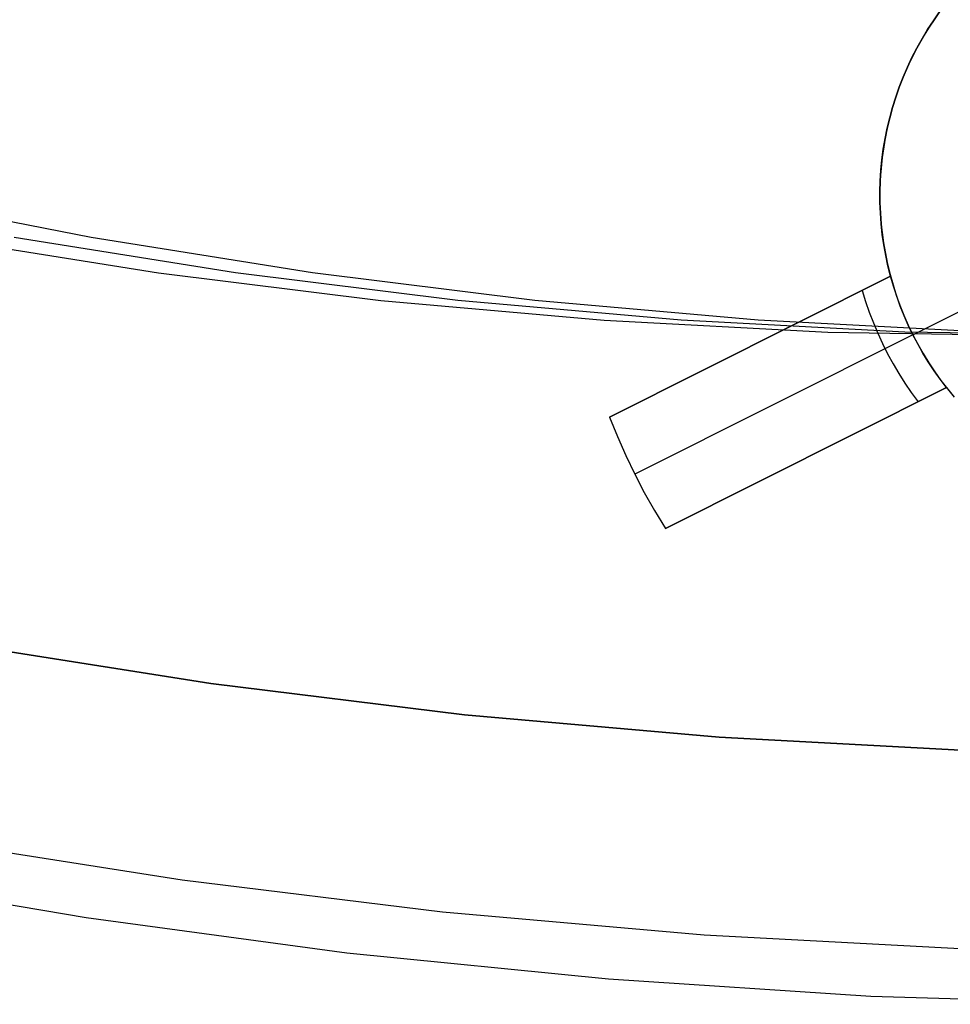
# Model space of a CAD drawing. Header units: millimetres. Extents: x 7986 to 9191, y -11326 to -10283.
# Tile 43 of 256: x 8579 to 8586, y -10727 to -10719. Entities that reach past the tile are written whole.
import ezdxf

# ---------------------------------------------------------------- set-up
doc = ezdxf.new("R2010")
doc.units = ezdxf.units.MM
doc.layers.add('color', color=7, linetype='Continuous')

msp = doc.modelspace()

# ---------------------------------------------------------------- linework, layer by layer
at = {"color": 7, "true_color": 0xffffff}
for p, q in [((8579.2327, -10721.1449, 42.9285), (8577.4645, -10720.7978, 43.3368)), ((8577.9955, -10721.1449, 37.5695), (8579.7743, -10721.4294, 37.1588)), ((8580.3929, -10721.4294, 39.8384), (8578.6141, -10721.1449, 40.249)), ((8581.0115, -10721.4294, 42.5179), (8579.2327, -10721.1449, 42.9285)), ((8579.7743, -10721.4294, 37.1588), (8581.5615, -10721.651, 36.7462)), ((8582.1801, -10721.651, 39.4257), (8580.3929, -10721.4294, 39.8384)), ((8582.7987, -10721.651, 42.1052), (8581.0115, -10721.4294, 42.5179)), ((8581.5615, -10721.651, 36.7462), (8583.3551, -10721.8095, 36.3321)), ((8583.9738, -10721.8095, 39.0116), (8582.1801, -10721.651, 39.4257)), ((8584.5924, -10721.8095, 41.6912), (8582.7987, -10721.651, 42.1052)), ((8583.3551, -10721.8095, 36.3321), (8585.153, -10721.9047, 35.9171)), ((8585.7716, -10721.9047, 38.5966), (8583.9738, -10721.8095, 39.0116)), ((8586.3902, -10721.9047, 41.2761), (8584.5924, -10721.8095, 41.6912)), ((8585.153, -10721.9047, 35.9171), (8586.953, -10721.9364, 35.5015)), ((8587.5716, -10721.9364, 38.181), (8585.7716, -10721.9047, 38.5966))]:
    msp.add_line(p, q, dxfattribs=at)
at = {"layer": 'color', "color": 254, "true_color": 0xcad1ee}
for p, q in [((8586.0011, -10719.4031, 2.2594), (8586.0505, -10719.3328, 2.2594)), ((8586.0011, -10719.4031, 2.2594), (8586.0505, -10719.3328, 2.2594)), ((8586.0505, -10719.3328, -1.9906), (8586.0011, -10719.4031, -1.9906)), ((8585.9541, -10719.475, 2.2594), (8586.0011, -10719.4031, 2.2594)), ((8585.9541, -10719.475, 2.2594), (8586.0011, -10719.4031, 2.2594)), ((8586.0011, -10719.4031, -1.9906), (8585.9541, -10719.475, -1.9906)), ((8586.0152, -10719.3825, -6.2406), (8585.9673, -10719.4543, -6.2406)), ((8586.0152, -10719.3825, -6.2406), (8585.9673, -10719.4543, -6.2406)), ((8585.9097, -10719.5485, 2.2594), (8585.9541, -10719.475, 2.2594)), ((8585.9097, -10719.5485, 2.2594), (8585.9541, -10719.475, 2.2594)), ((8585.9541, -10719.475, -1.9906), (8585.9097, -10719.5485, -1.9906)), ((8585.9673, -10719.4543, -6.2406), (8585.9219, -10719.5277, -6.2406)), ((8585.9673, -10719.4543, -6.2406), (8585.9219, -10719.5277, -6.2406)), ((8585.8791, -10719.6027, -6.2406), (8585.8388, -10719.679, -6.2406)), ((8585.8791, -10719.6027, -6.2406), (8585.8388, -10719.679, -6.2406)), ((8585.8678, -10719.6235, 2.2594), (8585.9097, -10719.5485, 2.2594)), ((8585.8678, -10719.6235, 2.2594), (8585.9097, -10719.5485, 2.2594)), ((8585.9097, -10719.5485, -1.9906), (8585.8678, -10719.6235, -1.9906)), ((8585.9219, -10719.5277, -6.2406), (8585.8791, -10719.6027, -6.2406)), ((8585.9219, -10719.5277, -6.2406), (8585.8791, -10719.6027, -6.2406)), ((8585.8388, -10719.679, -6.2406), (8585.8013, -10719.7567, -6.2406)), ((8585.8388, -10719.679, -6.2406), (8585.8013, -10719.7567, -6.2406)), ((8585.8285, -10719.6998, 2.2594), (8585.8678, -10719.6235, 2.2594)), ((8585.8285, -10719.6998, 2.2594), (8585.8678, -10719.6235, 2.2594)), ((8585.8678, -10719.6235, -1.9906), (8585.8285, -10719.6998, -1.9906)), ((8585.8013, -10719.7567, -6.2406), (8585.7664, -10719.8357, -6.2406)), ((8585.8013, -10719.7567, -6.2406), (8585.7664, -10719.8357, -6.2406)), ((8585.7918, -10719.7775, 2.2594), (8585.8285, -10719.6998, 2.2594)), ((8585.7918, -10719.7775, 2.2594), (8585.8285, -10719.6998, 2.2594)), ((8585.8285, -10719.6998, -1.9906), (8585.7918, -10719.7775, -1.9906)), ((8585.7664, -10719.8357, -6.2406), (8585.7343, -10719.9158, -6.2406)), ((8585.7664, -10719.8357, -6.2406), (8585.7343, -10719.9158, -6.2406)), ((8585.7578, -10719.8564, 2.2594), (8585.7918, -10719.7775, 2.2594)), ((8585.7578, -10719.8564, 2.2594), (8585.7918, -10719.7775, 2.2594)), ((8585.7918, -10719.7775, -1.9906), (8585.7578, -10719.8564, -1.9906)), ((8585.7343, -10719.9158, -6.2406), (8585.705, -10719.9969, -6.2406)), ((8585.7343, -10719.9158, -6.2406), (8585.705, -10719.9969, -6.2406)), ((8585.7266, -10719.9364, 2.2594), (8585.7578, -10719.8564, 2.2594)), ((8585.7266, -10719.9364, 2.2594), (8585.7578, -10719.8564, 2.2594)), ((8585.7578, -10719.8564, -1.9906), (8585.7266, -10719.9364, -1.9906)), ((8585.705, -10719.9969, -6.2406), (8585.6785, -10720.0791, -6.2406)), ((8585.705, -10719.9969, -6.2406), (8585.6785, -10720.0791, -6.2406)), ((8585.6981, -10720.0174, 2.2594), (8585.7266, -10719.9364, 2.2594)), ((8585.6981, -10720.0174, 2.2594), (8585.7266, -10719.9364, 2.2594)), ((8585.7266, -10719.9364, -1.9906), (8585.6981, -10720.0174, -1.9906)), ((8585.6785, -10720.0791, -6.2406), (8585.6548, -10720.1621, -6.2406)), ((8585.6785, -10720.0791, -6.2406), (8585.6548, -10720.1621, -6.2406)), ((8585.6724, -10720.0993, 2.2594), (8585.6981, -10720.0174, 2.2594)), ((8585.6724, -10720.0993, 2.2594), (8585.6981, -10720.0174, 2.2594)), ((8585.6981, -10720.0174, -1.9906), (8585.6724, -10720.0993, -1.9906)), ((8585.6496, -10720.1821, 2.2594), (8585.6724, -10720.0993, 2.2594)), ((8585.6496, -10720.1821, 2.2594), (8585.6724, -10720.0993, 2.2594)), ((8585.6724, -10720.0993, -1.9906), (8585.6496, -10720.1821, -1.9906)), ((8585.6296, -10720.2657, 2.2594), (8585.6496, -10720.1821, 2.2594)), ((8585.6296, -10720.2657, 2.2594), (8585.6496, -10720.1821, 2.2594)), ((8585.6496, -10720.1821, -1.9906), (8585.6296, -10720.2657, -1.9906)), ((8585.6548, -10720.1621, -6.2406), (8585.6341, -10720.2458, -6.2406)), ((8585.6548, -10720.1621, -6.2406), (8585.6341, -10720.2458, -6.2406)), ((8585.6125, -10720.3498, 2.2594), (8585.6296, -10720.2657, 2.2594)), ((8585.6125, -10720.3498, 2.2594), (8585.6296, -10720.2657, 2.2594)), ((8585.6296, -10720.2657, -1.9906), (8585.6125, -10720.3498, -1.9906)), ((8585.6341, -10720.2458, -6.2406), (8585.6162, -10720.3303, -6.2406)), ((8585.6341, -10720.2458, -6.2406), (8585.6162, -10720.3303, -6.2406)), ((8585.5983, -10720.4345, 2.2594), (8585.6125, -10720.3498, 2.2594)), ((8585.5983, -10720.4345, 2.2594), (8585.6125, -10720.3498, 2.2594)), ((8585.6125, -10720.3498, -1.9906), (8585.5983, -10720.4345, -1.9906)), ((8585.6162, -10720.3303, -6.2406), (8585.6012, -10720.4153, -6.2406)), ((8585.6162, -10720.3303, -6.2406), (8585.6012, -10720.4153, -6.2406)), ((8585.587, -10720.5197, 2.2594), (8585.5983, -10720.4345, 2.2594)), ((8585.587, -10720.5197, 2.2594), (8585.5983, -10720.4345, 2.2594)), ((8585.5983, -10720.4345, -1.9906), (8585.587, -10720.5197, -1.9906)), ((8585.6012, -10720.4153, -6.2406), (8585.5892, -10720.5007, -6.2406)), ((8585.6012, -10720.4153, -6.2406), (8585.5892, -10720.5007, -6.2406)), ((8585.5786, -10720.6051, 2.2594), (8585.587, -10720.5197, 2.2594)), ((8585.5786, -10720.6051, 2.2594), (8585.587, -10720.5197, 2.2594)), ((8585.587, -10720.5197, -1.9906), (8585.5786, -10720.6051, -1.9906)), ((8585.5892, -10720.5007, -6.2406), (8585.5802, -10720.5866, -6.2406)), ((8585.5892, -10720.5007, -6.2406), (8585.5802, -10720.5866, -6.2406)), ((8585.5732, -10720.6908, 2.2594), (8585.5786, -10720.6051, 2.2594)), ((8585.5732, -10720.6908, 2.2594), (8585.5786, -10720.6051, 2.2594)), ((8585.5786, -10720.6051, -1.9906), (8585.5732, -10720.6908, -1.9906)), ((8585.5802, -10720.5866, -6.2406), (8585.5741, -10720.6726, -6.2406)), ((8585.5802, -10720.5866, -6.2406), (8585.5741, -10720.6726, -6.2406)), ((8585.5707, -10720.7767, 2.2594), (8585.5732, -10720.6908, 2.2594)), ((8585.5707, -10720.7767, 2.2594), (8585.5732, -10720.6908, 2.2594)), ((8585.5732, -10720.6908, -1.9906), (8585.5707, -10720.7767, -1.9906)), ((8585.5741, -10720.6726, -6.2406), (8585.571, -10720.7589, -6.2406)), ((8585.5741, -10720.6726, -6.2406), (8585.571, -10720.7589, -6.2406)), ((8585.5712, -10720.8626, 2.2594), (8585.5707, -10720.7767, 2.2594)), ((8585.5712, -10720.8626, 2.2594), (8585.5707, -10720.7767, 2.2594)), ((8585.5707, -10720.7767, -1.9906), (8585.5712, -10720.8626, -1.9906)), ((8585.571, -10720.7589, -6.2406), (8585.5709, -10720.8452, -6.2406)), ((8585.571, -10720.7589, -6.2406), (8585.5709, -10720.8452, -6.2406)), ((8585.5709, -10720.8452, -6.2406), (8585.5737, -10720.9314, -6.2406)), ((8585.5709, -10720.8452, -6.2406), (8585.5737, -10720.9314, -6.2406)), ((8585.5746, -10720.9484, 2.2594), (8585.5712, -10720.8626, 2.2594)), ((8585.5746, -10720.9484, 2.2594), (8585.5712, -10720.8626, 2.2594)), ((8585.5712, -10720.8626, -1.9906), (8585.5746, -10720.9484, -1.9906)), ((8585.5737, -10720.9314, -6.2406), (8585.5795, -10721.0176, -6.2406)), ((8585.5737, -10720.9314, -6.2406), (8585.5795, -10721.0176, -6.2406)), ((8585.581, -10721.034, 2.2594), (8585.5746, -10720.9484, 2.2594)), ((8585.581, -10721.034, 2.2594), (8585.5746, -10720.9484, 2.2594)), ((8585.5746, -10720.9484, -1.9906), (8585.581, -10721.034, -1.9906)), ((8585.5795, -10721.0176, -6.2406), (8585.5883, -10721.1034, -6.2406)), ((8585.5795, -10721.0176, -6.2406), (8585.5883, -10721.1034, -6.2406)), ((8585.5903, -10721.1194, 2.2594), (8585.581, -10721.034, 2.2594)), ((8585.5903, -10721.1194, 2.2594), (8585.581, -10721.034, 2.2594)), ((8585.581, -10721.034, -1.9906), (8585.5903, -10721.1194, -1.9906)), ((8585.5883, -10721.1034, -6.2406), (8585.6001, -10721.1889, -6.2406)), ((8585.5883, -10721.1034, -6.2406), (8585.6001, -10721.1889, -6.2406)), ((8585.6025, -10721.2044, 2.2594), (8585.5903, -10721.1194, 2.2594)), ((8585.6025, -10721.2044, 2.2594), (8585.5903, -10721.1194, 2.2594)), ((8585.5903, -10721.1194, -1.9906), (8585.6025, -10721.2044, -1.9906)), ((8585.6001, -10721.1889, -6.2406), (8585.6148, -10721.2739, -6.2406)), ((8585.6001, -10721.1889, -6.2406), (8585.6148, -10721.2739, -6.2406)), ((8585.6177, -10721.289, 2.2594), (8585.6025, -10721.2044, 2.2594)), ((8585.6177, -10721.289, 2.2594), (8585.6025, -10721.2044, 2.2594)), ((8585.6025, -10721.2044, -1.9906), (8585.6177, -10721.289, -1.9906)), ((8585.6148, -10721.2739, -6.2406), (8585.6324, -10721.3584, -6.2406)), ((8585.6148, -10721.2739, -6.2406), (8585.6324, -10721.3584, -6.2406)), ((8585.6357, -10721.3729, 2.2594), (8585.6177, -10721.289, 2.2594)), ((8585.6357, -10721.3729, 2.2594), (8585.6177, -10721.289, 2.2594)), ((8585.6177, -10721.289, -1.9906), (8585.6357, -10721.3729, -1.9906)), ((8585.6324, -10721.3584, -6.2406), (8585.6529, -10721.4423, -6.2406)), ((8585.6324, -10721.3584, -6.2406), (8585.6529, -10721.4423, -6.2406)), ((8585.6567, -10721.4562, 2.2594), (8585.6357, -10721.3729, 2.2594)), ((8585.6567, -10721.4562, 2.2594), (8585.6357, -10721.3729, 2.2594)), ((8585.6357, -10721.3729, -1.9906), (8585.6567, -10721.4562, -1.9906)), ((8585.8355, -10721.9259, -6.2406), (8586.953, -10721.3658, -6.2406)), ((8583.3989, -10722.5877, 0.7594), (8585.6567, -10721.4562, -3.5707)), ((8585.6567, -10721.4562, 2.2594), (8583.3989, -10722.5877, 2.2594)), ((8583.3989, -10722.5877, 0.7594), (8585.6567, -10721.4562, -3.5707)), ((8585.6567, -10721.4562, 2.2594), (8583.3989, -10722.5877, 2.2594)), ((8584.1333, -10722.2197, -0.6557), (8585.6567, -10721.4562, -0.6557)), ((8585.6529, -10721.4423, -6.2406), (8585.6763, -10721.5253, -6.2406)), ((8585.6529, -10721.4423, -6.2406), (8585.6763, -10721.5253, -6.2406)), ((8585.6798, -10721.5369, -3.5707), (8585.6567, -10721.4562, -3.5707)), ((8585.6567, -10721.4562, -3.5707), (8585.6567, -10721.4562, 2.2594)), ((8585.6798, -10721.5369, -3.5707), (8585.6567, -10721.4562, -3.5707)), ((8585.6567, -10721.4562, -3.5707), (8585.6567, -10721.4562, 2.2594)), ((8585.4289, -10721.5704, -3.1377), (8585.4558, -10721.6577, -3.1377)), ((8585.6763, -10721.5253, -6.2406), (8585.7026, -10721.6075, -6.2406)), ((8585.6763, -10721.5253, -6.2406), (8585.7026, -10721.6075, -6.2406)), ((8585.7057, -10721.6167, -3.5707), (8585.6798, -10721.5369, -3.5707)), ((8585.7057, -10721.6167, -3.5707), (8585.6798, -10721.5369, -3.5707)), ((8585.4558, -10721.6577, -3.1377), (8585.4856, -10721.7442, -3.1377)), ((8585.7026, -10721.6075, -6.2406), (8585.7317, -10721.6888, -6.2406)), ((8585.7026, -10721.6075, -6.2406), (8585.7317, -10721.6888, -6.2406)), ((8585.7343, -10721.6955, -3.5707), (8585.7057, -10721.6167, -3.5707)), ((8585.7343, -10721.6955, -3.5707), (8585.7057, -10721.6167, -3.5707)), ((8585.7317, -10721.6888, -6.2406), (8585.7636, -10721.769, -6.2406)), ((8585.7317, -10721.6888, -6.2406), (8585.7636, -10721.769, -6.2406)), ((8585.7654, -10721.7734, -3.5707), (8585.7343, -10721.6955, -3.5707)), ((8585.7654, -10721.7734, -3.5707), (8585.7343, -10721.6955, -3.5707)), ((8585.4856, -10721.7442, -3.1377), (8585.5182, -10721.8296, -3.1377)), ((8585.7636, -10721.769, -6.2406), (8585.7982, -10721.848, -6.2406)), ((8585.7636, -10721.769, -6.2406), (8585.7982, -10721.848, -6.2406)), ((8585.7992, -10721.8502, -3.5707), (8585.7654, -10721.7734, -3.5707)), ((8585.7992, -10721.8502, -3.5707), (8585.7654, -10721.7734, -3.5707)), ((8585.5182, -10721.8296, -3.1377), (8585.5536, -10721.9138, -3.1377)), ((8585.7982, -10721.848, -6.2406), (8585.8355, -10721.9259, -6.2406)), ((8585.7982, -10721.848, -6.2406), (8585.8355, -10721.9259, -6.2406)), ((8585.8355, -10721.9259, -3.5707), (8585.7992, -10721.8502, -3.5707)), ((8585.8355, -10721.9259, -3.5707), (8585.7992, -10721.8502, -3.5707)), ((8585.8355, -10721.9259, -3.5707), (8583.6005, -10723.046, 0.7594)), ((8585.5536, -10721.9138, -3.1377), (8585.5918, -10721.9969, -3.1377)), ((8585.8355, -10721.9259, -6.2406), (8585.8755, -10722.0023, -6.2406)), ((8585.8744, -10722.0002, -3.5707), (8585.8355, -10721.9259, -3.5707)), ((8585.8355, -10721.9259, -6.2406), (8585.8355, -10721.9259, -3.5707)), ((8585.8355, -10721.9259, -6.2406), (8585.8755, -10722.0023, -6.2406)), ((8585.8744, -10722.0002, -3.5707), (8585.8355, -10721.9259, -3.5707)), ((8585.8355, -10721.9259, -6.2406), (8585.8355, -10721.9259, -3.5707)), ((8584.5278, -10722.022, 2.2594), (8584.5278, -10722.022, -1.414)), ((8585.5918, -10721.9969, -3.1377), (8585.6328, -10722.0786, -3.1377)), ((8585.9157, -10722.0732, -3.5707), (8585.8744, -10722.0002, -3.5707)), ((8585.9157, -10722.0732, -3.5707), (8585.8744, -10722.0002, -3.5707)), ((8585.8755, -10722.0023, -6.2406), (8585.9181, -10722.0774, -6.2406)), ((8585.8755, -10722.0023, -6.2406), (8585.9181, -10722.0774, -6.2406)), ((8585.6328, -10722.0786, -3.1377), (8585.6765, -10722.1589, -3.1377)), ((8585.9594, -10722.1448, -3.5707), (8585.9157, -10722.0732, -3.5707)), ((8585.9594, -10722.1448, -3.5707), (8585.9157, -10722.0732, -3.5707)), ((8585.9181, -10722.0774, -6.2406), (8585.9633, -10722.1509, -6.2406)), ((8585.9181, -10722.0774, -6.2406), (8585.9633, -10722.1509, -6.2406)), ((8585.6765, -10722.1589, -3.1377), (8585.7227, -10722.2377, -3.1377)), ((8586.0055, -10722.2149, -3.5707), (8585.9594, -10722.1448, -3.5707)), ((8586.0055, -10722.2149, -3.5707), (8585.9594, -10722.1448, -3.5707)), ((8585.9633, -10722.1509, -6.2406), (8586.011, -10722.2229, -6.2406)), ((8585.9633, -10722.1509, -6.2406), (8586.011, -10722.2229, -6.2406)), ((8586.054, -10722.2834, -3.5707), (8586.0055, -10722.2149, -3.5707)), ((8586.054, -10722.2834, -3.5707), (8586.0055, -10722.2149, -3.5707)), ((8585.7227, -10722.2377, -3.1377), (8585.7716, -10722.315, -3.1377)), ((8586.011, -10722.2229, -6.2406), (8586.0611, -10722.2931, -6.2406)), ((8586.011, -10722.2229, -6.2406), (8586.0611, -10722.2931, -6.2406)), ((8586.1047, -10722.3502, -3.5707), (8586.054, -10722.2834, -3.5707)), ((8586.1047, -10722.3502, -3.5707), (8586.054, -10722.2834, -3.5707)), ((8586.0611, -10722.2931, -6.2406), (8586.1137, -10722.3616, -6.2406)), ((8586.0611, -10722.2931, -6.2406), (8586.1137, -10722.3616, -6.2406)), ((8586.1047, -10722.3502, -3.5707), (8583.8469, -10723.4818, 0.7594)), ((8583.8469, -10723.4818, 2.2594), (8586.1047, -10722.3502, 2.2594)), ((8586.1047, -10722.3502, -3.5707), (8583.8469, -10723.4818, 0.7594)), ((8583.8469, -10723.4818, 2.2594), (8586.1047, -10722.3502, 2.2594)), ((8584.5814, -10723.1137, -0.6557), (8586.1047, -10722.3502, -0.6557)), ((8585.7716, -10722.315, -3.1377), (8585.8231, -10722.3905, -3.1377)), ((8586.1047, -10722.3502, 2.2594), (8586.1047, -10722.3502, -3.5707)), ((8586.1047, -10722.3502, 2.2594), (8586.1594, -10722.4174, 2.2594)), ((8586.1047, -10722.3502, -1.9906), (8586.1594, -10722.4174, -1.9906)), ((8586.1047, -10722.3502, 2.2594), (8586.1047, -10722.3502, -3.5707)), ((8586.1047, -10722.3502, 2.2594), (8586.1594, -10722.4174, 2.2594)), ((8586.1137, -10722.3616, -6.2406), (8586.1685, -10722.4282, -6.2406)), ((8586.1137, -10722.3616, -6.2406), (8586.1685, -10722.4282, -6.2406)), ((8585.8231, -10722.3905, -3.1377), (8585.877, -10722.4643, -3.1377)), ((8583.3989, -10722.5877, 0.7594), (8583.461, -10722.7427, 0.7594)), ((8583.3989, -10722.5877, 2.2594), (8583.3989, -10722.5877, 0.7594)), ((8583.3989, -10722.5877, 2.2594), (8583.461, -10722.7427, 2.2594)), ((8583.3989, -10722.5877, 2.2594), (8583.3989, -10722.5877, 0.7594)), ((8583.3989, -10722.5877, 0.7594), (8583.461, -10722.7427, 0.7594)), ((8583.3989, -10722.5877, 1.5094), (8583.461, -10722.7427, 1.5094)), ((8583.3989, -10722.5877, 2.2594), (8583.461, -10722.7427, 2.2594)), ((8583.461, -10722.7427, 0.7594), (8583.5282, -10722.8955, 0.7594)), ((8583.461, -10722.7427, 2.2594), (8583.5282, -10722.8955, 2.2594)), ((8583.461, -10722.7427, 0.7594), (8583.5282, -10722.8955, 0.7594)), ((8583.461, -10722.7427, 1.5094), (8583.5282, -10722.8955, 1.5094)), ((8583.461, -10722.7427, 2.2594), (8583.5282, -10722.8955, 2.2594)), ((8583.5282, -10722.8955, 0.7594), (8583.6005, -10723.046, 0.7594)), ((8583.5282, -10722.8955, 2.2594), (8583.6005, -10723.046, 2.2594)), ((8583.5282, -10722.8955, 0.7594), (8583.6005, -10723.046, 0.7594)), ((8583.5282, -10722.8955, 1.5094), (8583.6005, -10723.046, 1.5094)), ((8583.5282, -10722.8955, 2.2594), (8583.6005, -10723.046, 2.2594)), ((8584.9758, -10722.916, -1.414), (8584.9758, -10722.916, 2.2594)), ((8583.6005, -10723.046, 0.7594), (8583.6778, -10723.194, 0.7594)), ((8583.6005, -10723.046, 2.2594), (8583.6778, -10723.194, 2.2594)), ((8583.6005, -10723.046, 0.7594), (8583.6778, -10723.194, 0.7594)), ((8583.6005, -10723.046, 1.5094), (8583.6778, -10723.194, 1.5094)), ((8583.6005, -10723.046, 0.7594), (8583.6005, -10723.046, 2.2594)), ((8583.6005, -10723.046, 2.2594), (8583.6778, -10723.194, 2.2594)), ((8583.6778, -10723.194, 0.7594), (8583.7599, -10723.3393, 0.7594)), ((8583.6778, -10723.194, 2.2594), (8583.7599, -10723.3393, 2.2594)), ((8583.6778, -10723.194, 0.7594), (8583.7599, -10723.3393, 0.7594)), ((8583.6778, -10723.194, 1.5094), (8583.7599, -10723.3393, 1.5094)), ((8583.6778, -10723.194, 2.2594), (8583.7599, -10723.3393, 2.2594)), ((8583.7599, -10723.3393, 0.7594), (8583.8469, -10723.4818, 0.7594)), ((8583.7599, -10723.3393, 2.2594), (8583.8469, -10723.4818, 2.2594)), ((8583.7599, -10723.3393, 0.7594), (8583.8469, -10723.4818, 0.7594)), ((8583.7599, -10723.3393, 1.5094), (8583.8469, -10723.4818, 1.5094)), ((8583.7599, -10723.3393, 2.2594), (8583.8469, -10723.4818, 2.2594)), ((8583.8469, -10723.4818, 0.7594), (8583.8469, -10723.4818, 2.2594)), ((8583.8469, -10723.4818, 0.7594), (8583.8469, -10723.4818, 2.2594)), ((8580.1934, -10724.7286, 2.2594), (8578.1646, -10724.4078, 2.2594)), ((8578.1646, -10724.4078, 0.2594), (8580.1934, -10724.7286, 0.2594)), ((8580.1934, -10724.7286, 2.2594), (8578.1646, -10724.4078, 2.2594)), ((8578.1646, -10724.4078, 0.2594), (8580.1934, -10724.7286, 0.2594)), ((8580.1934, -10724.7286, 1.2594), (8578.1646, -10724.4078, 1.2594)), ((8582.2321, -10724.9792, 2.2594), (8580.1934, -10724.7286, 2.2594)), ((8580.1934, -10724.7286, 0.2594), (8582.2321, -10724.9792, 0.2594)), ((8582.2321, -10724.9792, 2.2594), (8580.1934, -10724.7286, 2.2594)), ((8580.1934, -10724.7286, 0.2594), (8582.2321, -10724.9792, 0.2594)), ((8582.2321, -10724.9792, 1.2594), (8580.1934, -10724.7286, 1.2594)), ((8584.2782, -10725.1593, 2.2594), (8582.2321, -10724.9792, 2.2594)), ((8582.2321, -10724.9792, 0.2594), (8584.2782, -10725.1593, 0.2594)), ((8584.2782, -10725.1593, 2.2594), (8582.2321, -10724.9792, 2.2594)), ((8582.2321, -10724.9792, 0.2594), (8584.2782, -10725.1593, 0.2594)), ((8584.2782, -10725.1593, 1.2594), (8582.2321, -10724.9792, 1.2594)), ((8586.3293, -10725.2686, 2.2594), (8584.2782, -10725.1593, 2.2594)), ((8584.2782, -10725.1593, 0.2594), (8586.3293, -10725.2686, 0.2594)), ((8586.3293, -10725.2686, 2.2594), (8584.2782, -10725.1593, 2.2594)), ((8584.2782, -10725.1593, 0.2594), (8586.3293, -10725.2686, 0.2594)), ((8586.3293, -10725.2686, 1.2594), (8584.2782, -10725.1593, 1.2594)), ((8579.9639, -10726.3087, 0.2594), (8577.8808, -10725.9793, 0.2594)), ((8579.9639, -10726.3087, 0.2594), (8577.8808, -10725.9793, 0.2594)), ((8577.111, -10726.2545, 2.2594), (8579.1938, -10726.6087, 2.2594)), ((8577.111, -10726.2545, 4.3594), (8579.1938, -10726.6087, 4.3594)), ((8577.111, -10726.2545, 2.2594), (8579.1938, -10726.6087, 2.2594)), ((8577.111, -10726.2545, 3.3094), (8579.1938, -10726.6087, 3.3094)), ((8577.111, -10726.2545, 4.3594), (8579.1938, -10726.6087, 4.3594)), ((8582.0571, -10726.566, 0.2594), (8579.9639, -10726.3087, 0.2594)), ((8582.0571, -10726.566, 0.2594), (8579.9639, -10726.3087, 0.2594)), ((8584.1579, -10726.7509, 0.2594), (8582.0571, -10726.566, 0.2594)), ((8584.1579, -10726.7509, 0.2594), (8582.0571, -10726.566, 0.2594)), ((8579.1938, -10726.6087, 2.2594), (8581.2874, -10726.8912, 2.2594)), ((8579.1938, -10726.6087, 4.3594), (8581.2874, -10726.8912, 4.3594)), ((8579.1938, -10726.6087, 2.2594), (8581.2874, -10726.8912, 2.2594)), ((8579.1938, -10726.6087, 3.3094), (8581.2874, -10726.8912, 3.3094)), ((8579.1938, -10726.6087, 4.3594), (8581.2874, -10726.8912, 4.3594)), ((8586.2639, -10726.8632, 0.2594), (8584.1579, -10726.7509, 0.2594)), ((8586.2639, -10726.8632, 0.2594), (8584.1579, -10726.7509, 0.2594)), ((8581.2874, -10726.8912, 2.2594), (8583.3896, -10727.1016, 2.2594)), ((8581.2874, -10726.8912, 4.3594), (8583.3896, -10727.1016, 4.3594)), ((8581.2874, -10726.8912, 2.2594), (8583.3896, -10727.1016, 2.2594)), ((8581.2874, -10726.8912, 3.3094), (8583.3896, -10727.1016, 3.3094)), ((8581.2874, -10726.8912, 4.3594), (8583.3896, -10727.1016, 4.3594)), ((8583.3896, -10727.1016, 2.2594), (8585.4977, -10727.2397, 2.2594)), ((8583.3896, -10727.1016, 4.3594), (8585.4977, -10727.2397, 4.3594)), ((8583.3896, -10727.1016, 2.2594), (8585.4977, -10727.2397, 2.2594)), ((8583.3896, -10727.1016, 3.3094), (8585.4977, -10727.2397, 3.3094)), ((8583.3896, -10727.1016, 4.3594), (8585.4977, -10727.2397, 4.3594)), ((8585.4977, -10727.2397, 2.2594), (8587.6094, -10727.3053, 2.2594)), ((8585.4977, -10727.2397, 4.3594), (8587.6094, -10727.3053, 4.3594)), ((8585.4977, -10727.2397, 2.2594), (8587.6094, -10727.3053, 2.2594)), ((8585.4977, -10727.2397, 3.3094), (8587.6094, -10727.3053, 3.3094)), ((8585.4977, -10727.2397, 4.3594), (8587.6094, -10727.3053, 4.3594))]:
    msp.add_line(p, q, dxfattribs=at)

doc.saveas('drawing.dxf')
